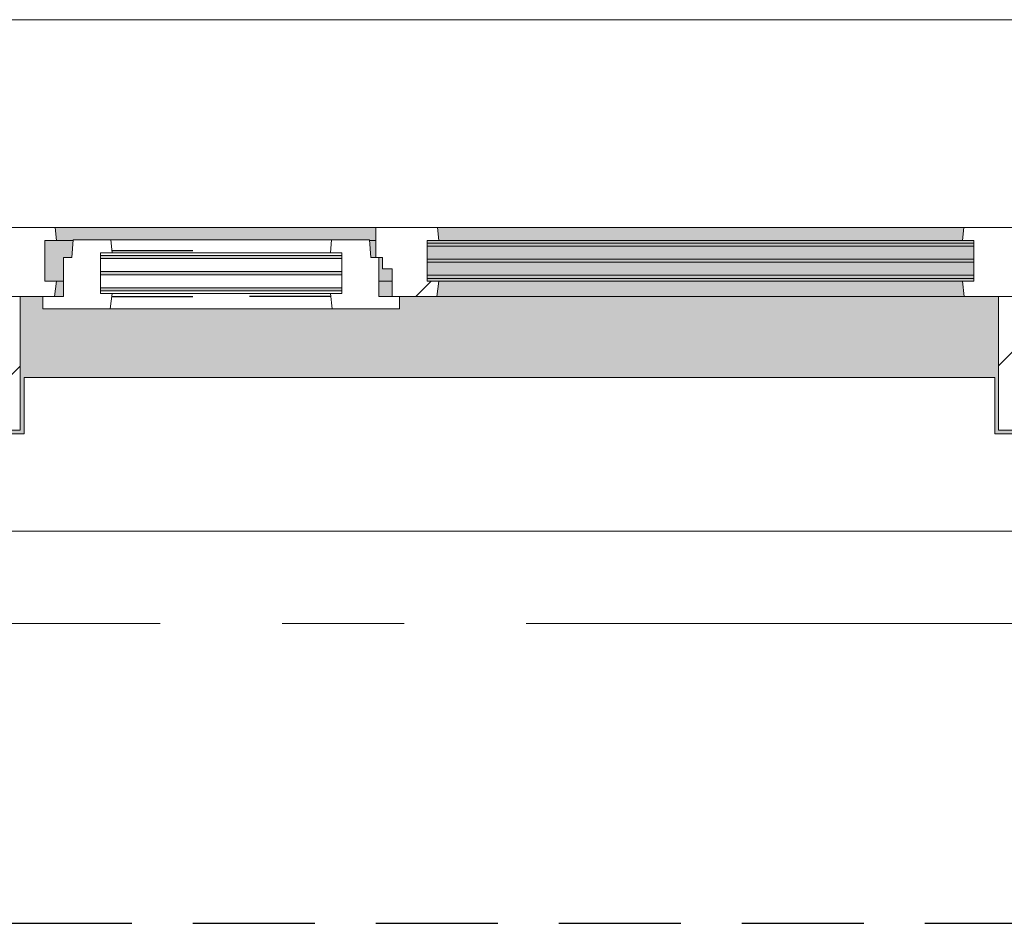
# Model space of a CAD drawing. Extents: x 3176 to 58266, y 1852 to 38199.
# Tile 49 of 256: x 10296 to 11577, y 35438 to 36613. Entities that reach past the tile are written whole.
import ezdxf

# ---------------------------------------------------------------- set-up
doc = ezdxf.new("R2010")
doc.units = 0
doc.header["$LTSCALE"] = 50
for name, pattern in [('HIDDEN2', [4.7625, 3.175, -1.5875]), ('Onderlegger 1e verdieping$0$gestippeld', [6.35, 3.175, -3.175]), ('Onderlegger 1e verdieping$0$stramien', [22.225, 12.7, -3.175, 3.175, -3.175])]:
    doc.linetypes.add(name, pattern=pattern)
doc.layers.get('0').update_dxf_attribs({"linetype": 'CONTINUOUS'})
doc.layers.add('IWTEKST', color=2, linetype='CONTINUOUS')
for name, color, linetype, lineweight in [('Onderlegger 1e verdieping$0$A-GLAZ', 8, 'CONTINUOUS', 25), ('Onderlegger 1e verdieping$0$A-GLAZ-GLAS', 8, 'CONTINUOUS', 25), ('Onderlegger 1e verdieping$0$S-GRID', 8, 'CONTINUOUS', 18)]:
    doc.layers.add(name, color=color, linetype=linetype, lineweight=lineweight)
pattern_1 = [(225, (10933.27, 36403.2), (212.132, -212.132), [])]

# ---------------------------------------------------------------- blocks, each defined once
blk = doc.blocks.new('Onderlegger 1e verdieping$0$31_KA_Houten kozijn metselwerkgevel met draaiend deel verdieping - 31_KA_Houten kozijn metselwerkgevel met draaiend deel verdieping-V184-Plotview 1e Verdieping - schaal 1 op 100')
at = {"layer": 'Onderlegger 1e verdieping$0$A-GLAZ'}
blk.add_hatch(color=256, dxfattribs=at).paths.add_polyline_path([(631.5, 328.5), (631.5, 255), (-631.5, 255), (-631.5, 328.5), (-656.5, 328.5), (-656.5, 323.5), (-636.5, 323.5), (-636.5, 150), (143, 150), (143, 166), (607, 166), (607, 150), (636.5, 150), (636.5, 323.5), (656.5, 323.5), (656.5, 328.5), (636.5, 328.5)], flags=0)
at = {"layer": 'Onderlegger 1e verdieping$0$A-GLAZ', "lineweight": 18}
h = blk.add_hatch(dxfattribs=at)
h.set_pattern_fill('FP_261', color=256, style=0, pattern_type=2)
h.set_pattern_definition(pattern_1)
h.paths.add_polyline_path([(636.5, 323.5), (636.5, 150), (656.5, 150), (656.5, 323.5)], flags=0)
h.paths.add_polyline_path([(-636.5, 323.5), (-656.5, 323.5), (-656.5, 150), (-636.5, 150), (-636.5, 242.3)], flags=0)
at = {"layer": 'Onderlegger 1e verdieping$0$A-GLAZ'}
h = blk.add_hatch(color=256, dxfattribs=at)
h.paths.add_polyline_path([(170, 150), (152.5, 150), (152.5, 129.8), (170, 129.8), (170, 145.8)], flags=0)
h.paths.add_polyline_path([(-591.8, 150), (-589.5, 129.8), (92, 129.8), (94.3, 150), (-589.5, 150)], flags=0)
h.paths.add_polyline_path([(591.8, 150), (580, 150), (580, 129.8), (589.5, 129.8), (591.3, 145.8)], flags=0)
at = {"layer": 'Onderlegger 1e verdieping$0$A-GLAZ', "lineweight": 18}
h = blk.add_hatch(dxfattribs=at)
h.set_pattern_fill('FP_261', color=256, style=0, pattern_type=2)
h.set_pattern_definition(pattern_1)
h.paths.add_polyline_path([(152.5, 150), (94.3, 150), (92, 129.8), (107, 129.8), (107, 77), (92, 77), (93.6, 60), (174, 60), (174, 99), (165, 99), (165, 114), (152.5, 114), (152.5, 126.3)], flags=0)
at = {"layer": 'Onderlegger 1e verdieping$0$A-GLAZ'}
h = blk.add_hatch(color=256, dxfattribs=at)
h.paths.add_polyline_path([(580, 129.8), (580, 99), (569.5, 99), (567.9, 77), (604.5, 77), (604.5, 129.8), (584.6, 129.8)], flags=0)
h.paths.add_polyline_path([(170, 129.8), (152.5, 129.8), (152.5, 114), (165, 114), (165, 99), (170, 99), (170, 126.3)], flags=0)
h.paths.add_polyline_path([(107, 129.8), (-604.5, 129.8), (-604.5, 126.3), (107, 126.3)], flags=0)
h.paths.add_polyline_path([(90.3, 122.3), (-604.5, 122.3), (-604.5, 105.3), (107, 105.3), (107, 122.3)], flags=0)
h.paths.add_polyline_path([(-11.6, 101.3), (-604.5, 101.3), (-604.5, 84.3), (107, 84.3), (107, 101.3)], flags=0)
h.paths.add_polyline_path([(174, 99), (174, 77), (182.1, 77), (180.5, 99)], flags=0)
h.paths.add_polyline_path([(-591.8, 80.3), (-604.5, 80.3), (-604.5, 77), (107, 77), (107, 80.3), (-591.1, 80.3)], flags=0)
h = blk.add_hatch(color=256, dxfattribs=at)
h.paths.add_polyline_path([(589.5, 77), (174, 77), (174, 60), (591.1, 60)], flags=0)
h.paths.add_polyline_path([(92, 77), (-589.5, 77), (-591.1, 60), (93.6, 60), (93.1, 65.7)], flags=0)
at = {"layer": 'Onderlegger 1e verdieping$0$A-GLAZ', "lineweight": 18}
h = blk.add_hatch(dxfattribs=at)
h.set_pattern_fill('FP_261', color=256, style=0, pattern_type=2)
h.set_pattern_definition(pattern_1)
h.paths.add_polyline_path([(656.5, 76.9), (656.5, 56.9), (664.2, 56.9), (673.9, -210.1), (706.5, -210.1), (706.5, -180.1), (688.5, -180.1), (688.5, 76.9)], flags=0)
for p, q in [((-656.5, 323.5), (-656.5, 328.5)), ((-636.5, 323.5), (-656.5, 323.5)), ((-656.5, 323.5), (-656.5, 150)), ((-636.5, 150), (-636.5, 323.5)), ((636.5, 323.5), (636.5, 150)), ((656.5, 323.5), (636.5, 323.5)), ((656.5, 328.5), (656.5, 323.5)), ((656.5, 150), (656.5, 323.5)), ((-656.5, 150), (-636.5, 150)), ((-591.8, 150), (-656.5, 150)), ((-656.5, 150), (-656.5, 60)), ((94.3, 150), (-591.8, 150)), ((-589.5, 129.8), (-591.8, 150)), ((94.3, 150), (92, 129.8)), ((143, 150), (94.3, 150)), ((152.5, 114), (152.5, 150)), ((591.8, 150), (589.5, 129.8)), ((656.5, 150), (607, 150)), ((636.5, 150), (656.5, 150)), ((656.5, 60), (656.5, 150)), ((-604.5, 126.3), (-604.5, 129.8)), ((-604.5, 129.8), (-589.5, 129.8)), ((-589.5, 129.8), (92, 129.8)), ((92, 129.8), (107, 129.8)), ((107, 129.8), (107, 126.3)), ((152.5, 129.8), (170, 129.8)), ((580, 129.8), (589.5, 129.8)), ((589.5, 129.8), (604.5, 129.8)), ((604.5, 129.8), (604.5, 77)), ((-604.5, 105.3), (-604.5, 122.3)), ((107, 122.3), (107, 105.3)), ((165, 114), (152.5, 114)), ((165, 99), (165, 114)), ((-688.5, 94.9), (-688.5, 76.9)), ((-604.5, 84.3), (-604.5, 101.3)), ((107, 101.3), (107, 84.3)), ((170, 99), (165, 99)), ((174, 60), (174, 99)), ((688.5, 76.9), (688.5, 94.9)), ((-656.5, 76.9), (-688.5, 76.9)), ((-688.5, 76.9), (-688.5, -180.1)), ((-656.5, 56.9), (-656.5, 76.9)), ((-604.5, 77), (-604.5, 80.3)), ((-589.5, 77), (-604.5, 77)), ((-591.1, 60), (-589.5, 77)), ((92, 77), (-589.5, 77)), ((107, 77), (92, 77)), ((92, 77), (93.6, 60)), ((107, 80.3), (107, 77)), ((182.1, 77), (174, 77)), ((589.5, 77), (567.9, 77)), ((604.5, 77), (589.5, 77)), ((589.5, 77), (591.1, 60)), ((656.5, 76.9), (688.5, 76.9)), ((656.5, 56.9), (656.5, 76.9)), ((688.5, 76.9), (688.5, -180.1)), ((-673.9, -210.1), (-664.2, 56.9)), ((-664.2, 56.9), (-656.5, 56.9)), ((-656.5, 60), (-591.1, 60)), ((-591.1, 60), (93.6, 60)), ((93.6, 60), (174, 60)), ((174, 60), (591.1, 60)), ((591.1, 60), (656.5, 60)), ((664.2, 56.9), (656.5, 56.9)), ((673.9, -210.1), (664.2, 56.9)), ((-688.5, -180.1), (-706.5, -180.1)), ((-706.5, -180.1), (-706.5, -210.1)), ((688.5, -180.1), (706.5, -180.1)), ((706.5, -180.1), (706.5, -210.1)), ((-706.5, -210.1), (-673.9, -210.1)), ((673.9, -210.1), (-673.9, -210.1)), ((706.5, -210.1), (673.9, -210.1))]:
    blk.add_line(p, q, dxfattribs=at)
blk = doc.blocks.new('Onderlegger 1e verdieping$0$31_KA_Houten kozijn metselwerkgevel triple glas - Type-9950171-Plotview 1e Verdieping - schaal 1 op 100')
at = {"layer": 'Onderlegger 1e verdieping$0$A-GLAZ'}
for points in [[(64.3, 0), (0, 0), (0, -4), (711.5, -4), (711.5, 0), (330.9, 0)], [(711.5, -21), (0, -21), (0, -25), (711.5, -25)], [(597.4, -42), (0, -42), (0, -46), (711.5, -46), (711.5, -42)]]:
    blk.add_hatch(color=256, dxfattribs=at).paths.add_polyline_path(points, flags=0)
at = {"layer": 'Onderlegger 1e verdieping$0$A-GLAZ', "lineweight": 18}
for p, q in [((711.5, 0), (0, 0)), ((0, 0), (0, -4)), ((711.5, -4), (711.5, 0)), ((0, -4), (711.5, -4)), ((711.5, -21), (0, -21)), ((0, -21), (0, -25)), ((0, -25), (711.5, -25)), ((711.5, -25), (711.5, -21)), ((711.5, -42), (0, -42)), ((0, -42), (0, -46)), ((0, -46), (711.5, -46)), ((711.5, -46), (711.5, -42))]:
    blk.add_line(p, q, dxfattribs=at)
blk = doc.blocks.new('Onderlegger 1e verdieping$0$31_KA_Houten kozijn draaiend deel metselwerkgevel - Type-V198-Plotview 1e Verdieping - schaal 1 op 100')
at = {"layer": 'Onderlegger 1e verdieping$0$A-GLAZ-GLAS', "lineweight": 18}
h = blk.add_hatch(dxfattribs=at)
h.set_pattern_fill('FP_273', color=256, style=0, pattern_type=2)
h.set_pattern_definition([(225, (10763.3, 36253.2), (707.107, -707.107), []), (315, (10763.3, 36253.2), (707.107, 707.107), [])])
h.paths.add_polyline_path([(437, 16), (349.3, 16), (347, -4.2), (362, -4.2), (362, -57), (347, -57), (348.6, -74), (397.8, -74), (399.5, -51), (410, -51), (410, 0), (437, 0)], flags=0)
h.paths.add_polyline_path([(60.7, 16), (-27, 16), (-27, 0), (0, 0), (0, -51), (10.5, -51), (12.2, -74), (61.4, -74), (63, -57), (48, -57), (48, -4.2), (63, -4.2)], flags=0)
at = {"layer": 'Onderlegger 1e verdieping$0$A-GLAZ', "lineweight": 18}
for p, q in [((60.7, 16), (-27, 16)), ((-27, 16), (-27, 0)), ((63, -4.2), (60.7, 16)), ((349.3, 16), (60.7, 16)), ((349.3, 16), (347, -4.2)), ((437, 16), (349.3, 16)), ((437, 0), (437, 16)), ((410, 0), (437, 0)), ((-27, 0), (0, 0)), ((0, 0), (0, -51)), ((48, -7.5), (48, -4.2)), ((48, -4.2), (63, -4.2)), ((48, -28.5), (48, -11.5)), ((63, -4.2), (347, -4.2)), ((347, -4.2), (362, -4.2)), ((362, -4.2), (362, -7.5)), ((362, -11.5), (362, -28.5)), ((410, -51), (410, 0)), ((48, -49.5), (48, -32.5)), ((362, -32.5), (362, -49.5)), ((0, -51), (10.5, -51)), ((10.5, -51), (12.2, -74)), ((397.8, -74), (399.5, -51)), ((399.5, -51), (410, -51)), ((48, -57), (48, -53.5)), ((63, -57), (48, -57)), ((61.4, -74), (63, -57)), ((347, -57), (63, -57)), ((362, -57), (347, -57)), ((347, -57), (348.6, -74)), ((362, -53.5), (362, -57)), ((12.2, -74), (61.4, -74)), ((61.4, -74), (348.6, -74)), ((348.6, -74), (397.8, -74))]:
    blk.add_line(p, q, dxfattribs=at)
at = {"layer": 'Onderlegger 1e verdieping$0$A-GLAZ', "linetype": 'Onderlegger 1e verdieping$0$gestippeld'}
blk.add_line((347.3, -60), (241.8, -60), dxfattribs=at)
at = {"layer": 'Onderlegger 1e verdieping$0$A-GLAZ-GLAS'}
for p, q in [((62.5, 0), (168.2, 0)), ((347.5, 0), (241.8, 0))]:
    blk.add_line(p, q, dxfattribs=at)
blk = doc.blocks.new('Onderlegger 1e verdieping$0$31_KA_Houten kozijn metselwerkgevel triple glas - Type-9950170-Plotview 1e Verdieping - schaal 1 op 100')
at = {"layer": 'Onderlegger 1e verdieping$0$A-GLAZ'}
for points in [[(135.2, 0), (0, 0), (0, -4), (314, -4), (314, 0)], [(135.2, -21), (0, -21), (0, -25), (314, -25), (314, -21)], [(314, -42), (0, -42), (0, -46), (314, -46)]]:
    blk.add_hatch(color=256, dxfattribs=at).paths.add_polyline_path(points, flags=0)
at = {"layer": 'Onderlegger 1e verdieping$0$A-GLAZ', "lineweight": 18}
for p, q in [((314, 0), (0, 0)), ((0, 0), (0, -4)), ((314, -4), (314, 0)), ((0, -4), (314, -4)), ((314, -21), (0, -21)), ((0, -21), (0, -25)), ((0, -25), (314, -25)), ((314, -25), (314, -21)), ((314, -42), (0, -42)), ((0, -42), (0, -46)), ((0, -46), (314, -46)), ((314, -46), (314, -42))]:
    blk.add_line(p, q, dxfattribs=at)
blk = doc.blocks.new('Onderlegger 1e verdieping$0$vensterbank tweede verdieping1 - vensterbank tweede verdieping-12034844-Plotview 1e Verdieping - schaal 1 op 100')
at = {"layer": 'Onderlegger 1e verdieping$0$A-GLAZ', "lineweight": 18}
for p, q in [((11564.8, 36148.2), (10301.8, 36148.2)), ((10301.8, 36148.2), (10301.8, 36074.7)), ((11564.8, 36074.7), (11564.8, 36148.2)), ((10301.8, 36074.7), (10064.1, 36074.7)), ((11802.4, 36074.7), (11564.8, 36074.7)), ((10131.6, 35948.2), (11734.8, 35948.2))]:
    blk.add_line(p, q, dxfattribs=at)
blk = doc.blocks.new('Onderlegger 1e verdieping')
at = {"layer": 'Onderlegger 1e verdieping$0$S-GRID', "linetype": 'Onderlegger 1e verdieping$0$stramien'}
blk.add_line((3176.5, 35828.2), (55473.5, 35828.2), dxfattribs=at)
at = {"layer": 'Onderlegger 1e verdieping$0$A-GLAZ', "rotation": 180}
for name, p in [('Onderlegger 1e verdieping$0$31_KA_Houten kozijn metselwerkgevel met draaiend deel verdieping - 31_KA_Houten kozijn metselwerkgevel met draaiend deel verdieping-V184-Plotview 1e Verdieping - schaal 1 op 100', (10933.3, 36403.2)), ('Onderlegger 1e verdieping$0$31_KA_Houten kozijn draaiend deel metselwerkgevel - Type-V198-Plotview 1e Verdieping - schaal 1 op 100', (10763.3, 36253.2)), ('Onderlegger 1e verdieping$0$31_KA_Houten kozijn metselwerkgevel triple glas - Type-9950171-Plotview 1e Verdieping - schaal 1 op 100', (11537.8, 36276.9)), ('Onderlegger 1e verdieping$0$31_KA_Houten kozijn metselwerkgevel triple glas - Type-9950170-Plotview 1e Verdieping - schaal 1 op 100', (10715.3, 36260.7))]:
    blk.add_blockref(name, p, dxfattribs=at)
at = {"layer": 'Onderlegger 1e verdieping$0$A-GLAZ'}
blk.add_blockref('Onderlegger 1e verdieping$0$vensterbank tweede verdieping1 - vensterbank tweede verdieping-12034844-Plotview 1e Verdieping - schaal 1 op 100', (0, 0), dxfattribs=at)

msp = doc.modelspace()

# ---------------------------------------------------------------- linework, layer by layer
at = {"layer": 'IWTEKST', "linetype": 'HIDDEN2'}
msp.add_line((5044.6, 35438.2), (53488.6, 35438.2), dxfattribs=at)

# ---------------------------------------------------------------- block references
msp.add_blockref('Onderlegger 1e verdieping', (0, 0))

doc.saveas('drawing.dxf')
